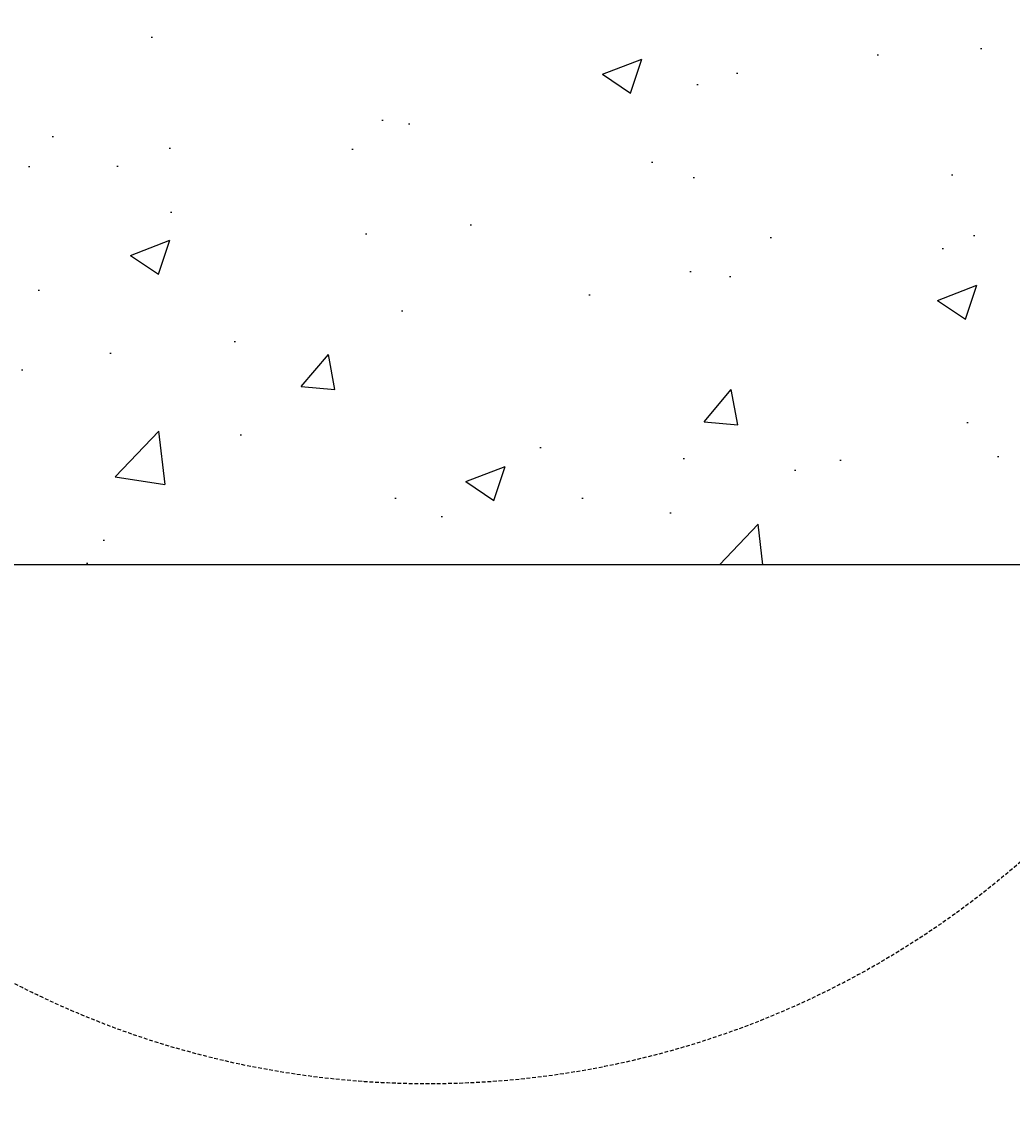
# Model space of a CAD drawing. Header units: millimetres. Extents: x -8117 to 700512, y -5118 to 30771.
# Tile 25 of 44: x 1988 to 3311, y 14957 to 16415. Entities that reach past the tile are written whole.
import ezdxf

# ---------------------------------------------------------------- set-up
doc = ezdxf.new("R2010")
doc.units = ezdxf.units.MM
doc.linetypes.add('DASHED', pattern=[0.75, 0.5, -0.25])
for name, color, linetype in [('G-ANNO-SYMB5', 5, 'DASHED'), ('S-ANNO-DIMS', 2, 'Continuous'), ('S-FNDN-WALL-CONC', 4, 'Continuous'), ('S-FNDN-WALL-PATT', 1, 'Continuous')]:
    doc.layers.add(name, color=color, linetype=linetype)
doc.styles.get("Standard").update_dxf_attribs({"font": 'romans.shx', "width": 0.8, "height": 3})
doc.dimstyles.new('Annotative', dxfattribs={"dimscale": 0, "dimtxt": 2.5, "dimasz": 2.5, "dimexe": 1.25, "dimexo": 0.625, "dimtad": 1, "dimdec": 0, "dimzin": 9, "dimdsep": 32, "dimtxsty": 'Standard', "dimcen": 2.5, "dimadec": 0, "dimazin": 0, "dimtfac": 1, "dimtdec": 0, "dimtmove": 1, "dimatfit": 3, "dimfxl": 1, "dimarcsym": 0})

# ---------------------------------------------------------------- blocks, each defined once
blk = doc.blocks.new('*D56')
at = {"layer": 'Defpoints', "color": 0, "transparency": 16777216}
for p in [(-3735.1, 15995.3), (1325.9, 15995.3), (3333.9, 7765.3)]:
    blk.add_point(p, dxfattribs=at)
at = {"layer": 'S-ANNO-DIMS', "color": 0, "lineweight": -2, "transparency": 16777216}
for p, q in [((1263.4, 15995.3), (-3860.1, 15995.3)), ((-3735.1, 8015.3), (-3735.1, 15745.3)), ((3271.4, 7765.3), (-3860.1, 7765.3))]:
    blk.add_line(p, q, dxfattribs=at)
at = {"layer": 'S-ANNO-DIMS', "color": 0, "transparency": 16777216}
for points in [[(-3776.8, 15745.3), (-3693.5, 15745.3), (-3735.1, 15995.3)], [(-3776.8, 8015.3), (-3693.5, 8015.3), (-3735.1, 7765.3)]]:
    blk.add_solid(points, dxfattribs=at)
at = {"layer": 'S-ANNO-DIMS', "color": 0, "transparency": 16777216, "insert": (-3947.6, 11880.3), "char_height": 300, "attachment_point": 5, "rotation": 90}
blk.add_mtext('8230', dxfattribs=at)

msp = doc.modelspace()

# ---------------------------------------------------------------- hatches: boundary and pattern name
at = {"layer": 'S-FNDN-WALL-PATT'}
h = msp.add_hatch(dxfattribs=at)
h.set_pattern_fill('AR-CONC', color=256, scale=75, style=0)
h.set_pattern_definition([(50, (-0.45, 38), (537.945, -47.064), [56.25, -618.75]), (355, (-0.45, 38), (-104.064, 564.144), [45, -495]), (100.4514, (44.4, 34.1), (433.882, 517.08), [47.805, -525.857]), (46.184, (-0.45, 188), (800.43, -124.14), [84.375, -928.125]), (96.6356, (66.25, 177.66), (700.997, 730.59), [71.708, -788.785]), (351.184, (-0.45, 188), (700.996, 730.59), [67.5, -742.5]), (21, (74.55, 150.5), (447.68, -301.964), [56.25, -618.75]), (326, (74.55, 150.5), (182.486, 543.863), [45, -495]), (71.4514, (111.86, 125.34), (630.167, 241.898), [47.805, -525.857]), (37.5, (-0.45, 38), (9.1199, 249.6704), [0, -489, 0, -502.5, 0, -496.875]), (7.5, (-0.45, 38), (197.302, 295.8088), [0, -286.5, 0, -477.75, 0, -189.375]), (327.5, (-167.7, 38), (400.3668, -16.9162), [0, -187.5, 0, -585, 0, -776.25]), (317.5, (-242.7, 38), (437.3896, 75.079), [0, -243.75, 0, -388.5, 0, -551.25])])
h.paths.add_polyline_path([(3333.9, 16896.3), (1809.9, 16896.3), (1809.9, 15690.3), (3333.9, 15690.3)])

# ---------------------------------------------------------------- linework, layer by layer
at = {"layer": 'G-ANNO-SYMB5', "color": 5, "ltscale": 10}
msp.add_circle((2530.8, 16201.5), 1204.2, dxfattribs=at)
at = {"layer": 'S-FNDN-WALL-CONC'}
msp.add_line((3333.9, 15690.3), (1809.9, 15690.3), dxfattribs=at)

# ---------------------------------------------------------------- dimensions: what is measured, and where the dimension line sits
at = {"layer": 'S-ANNO-DIMS'}
dim = msp.add_linear_dim(base=(-3735.1, 15995.3), p1=(3333.9, 7765.3), p2=(1325.9, 15995.3), angle=90, dimstyle='Annotative', dxfattribs=at)
dim.commit()
dim.dimension.update_dxf_attribs({"geometry": '*D56', "text_midpoint": (-3947.6, 11880.3)})

doc.saveas('drawing.dxf')
